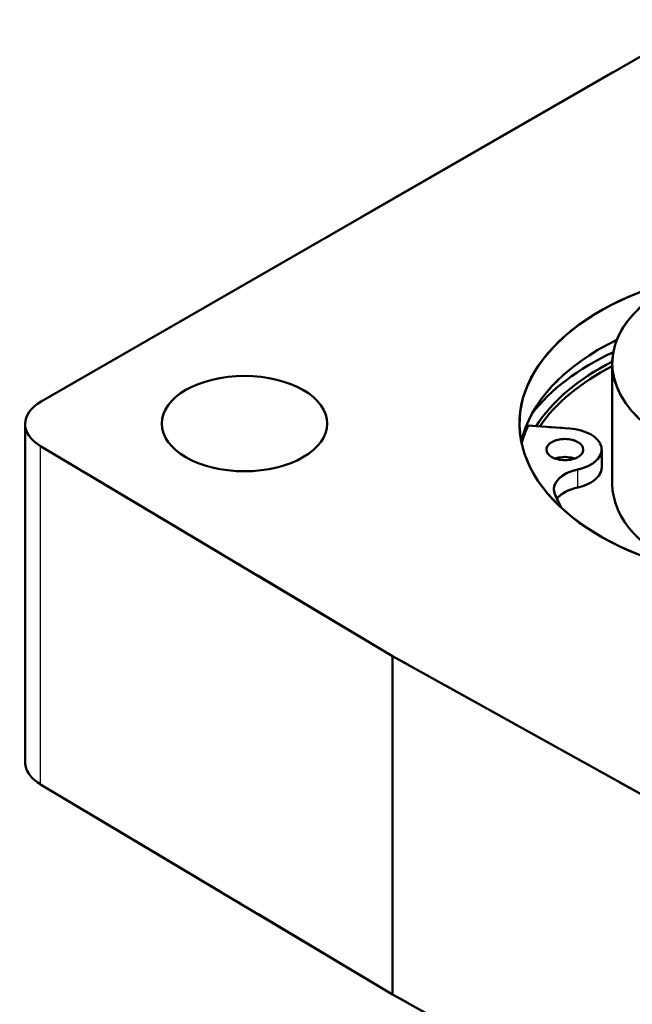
# Model space of a CAD drawing. Header units: millimetres. Extents: x 0 to 420, y 0 to 594.
# Tile 6 of 13: x 290 to 312, y 177 to 213. Entities that reach past the tile are written whole.
import ezdxf

# ---------------------------------------------------------------- set-up
doc = ezdxf.new("R2010")
doc.units = ezdxf.units.MM
doc.header["$LTSCALE"] = 2
doc.linetypes.add('LONG_DASH_DOTTED', pattern=[0.3001, 0.2362, -0.0295, 0.0049, -0.0295])
for name, color, linetype, lineweight in [('Sichtbare Kanten(DIN)', 7, 'Continuous', 50), ('Sichtbare tangentiale Kanten(DIN)', 3, 'Continuous', 25), ('Überlagerung [Formatvorlage Phantomlinien(DIN)]', 179, 'LONG_DASH_DOTTED', 50)]:
    doc.layers.add(name, color=color, linetype=linetype, lineweight=lineweight)

msp = doc.modelspace()

# ---------------------------------------------------------------- linework, layer by layer
at = {"layer": 'Sichtbare Kanten(DIN)'}
for p, q in [((291.007, 198.913), (315.039, 212.752)), ((311.706, 200.293), (311.706, 195.932)), ((290.421, 185.835), (290.421, 198.098)), ((308.653, 198.043), (310.155, 197.934)), ((303.744, 189.688), (290.982, 197.298)), ((311.322, 196.518), (311.322, 197.172)), ((316.959, 182.339), (303.744, 189.688)), ((303.744, 177.425), (303.744, 189.688)), ((303.744, 177.425), (290.982, 185.035)), ((316.959, 170.076), (303.744, 177.425))]:
    msp.add_line(p, q, dxfattribs=at)
for centre, major_axis, start_param, end_param in [((318.373, 198.113), (10.033, 0), 1.950586, 7.474192), ((318.373, 200.293), (-6.667, 0), 5.235988, 10.471976), ((318.373, 196.75), (-10.033, 0), 5.416772, 6.164996), ((318.373, 196.041), (10.467, 0), 2.256521, 2.726062), ((318.373, 196.041), (-10.033, 0), 5.439013, 5.933343), ((318.373, 195.932), (-9.967, 0), 5.445112, 5.912439), ((292.421, 198.098), (-2, 0), 5.497787, 7.05113), ((318.785, 196.533), (-10.467, 0), 6.029906, 6.142957), ((309.988, 197.172), (1.333, 0), 5.070906, 7.728438), ((309.988, 196.518), (-0.667, 0), 4.161035, 5.263743), ((310.924, 195.734), (-1.333, 0), 5.070906, 6.50365), ((309.988, 196.518), (1.333, 0), 5.070906, 6.283185), ((318.373, 195.932), (-6.667, 0), 0, 0.978893), ((310.924, 195.08), (1.333, 0), 1.929313, 2.734223), ((318.373, 196.695), (-8.967, 0), 0.220465, 0.327868), ((292.421, 185.835), (-2, 0), 0, 0.767945)]:
    msp.add_ellipse(centre, major_axis=major_axis, ratio=0.575862, start_param=start_param, end_param=end_param, dxfattribs=at)
for centre, major_axis in [((298.373, 198.113), (3, 0)), ((309.988, 197.172), (0.667, 0))]:
    msp.add_ellipse(centre, major_axis=major_axis, ratio=0.575862, dxfattribs=at)
at = {"layer": 'Sichtbare tangentiale Kanten(DIN)'}
for p, q in [((290.982, 185.035), (290.982, 197.298)), ((310.456, 195.799), (310.456, 196.453))]:
    msp.add_line(p, q, dxfattribs=at)
at = {"layer": 'Sichtbare tangentiale Kanten(DIN)', "ltscale": 8.855216}
msp.add_line((290.982, 185.648), (290.982, 196.685), dxfattribs=at)
at = {"layer": 'Sichtbare tangentiale Kanten(DIN)', "ltscale": 0.472184}
msp.add_line((310.456, 195.832), (310.456, 196.42), dxfattribs=at)
at = {"layer": 'Überlagerung [Formatvorlage Phantomlinien(DIN)]', "ltscale": 22.293798}
msp.add_line((291.007, 198.913), (315.039, 212.752), dxfattribs=at)
at = {"layer": 'Überlagerung [Formatvorlage Phantomlinien(DIN)]', "ltscale": 3.498296}
msp.add_line((311.706, 200.293), (311.706, 195.932), dxfattribs=at)
at = {"layer": 'Überlagerung [Formatvorlage Phantomlinien(DIN)]', "ltscale": 9.83914}
for p, q in [((290.421, 185.835), (290.421, 198.098)), ((303.744, 177.425), (303.744, 189.688))]:
    msp.add_line(p, q, dxfattribs=at)
at = {"layer": 'Überlagerung [Formatvorlage Phantomlinien(DIN)]', "ltscale": 0.993484}
msp.add_line((308.653, 198.043), (310.155, 197.934), dxfattribs=at)
at = {"layer": 'Überlagerung [Formatvorlage Phantomlinien(DIN)]', "ltscale": 12.050369}
for p, q in [((303.744, 189.688), (290.982, 197.298)), ((316.959, 182.339), (303.744, 189.688)), ((303.744, 177.425), (290.982, 185.035)), ((316.959, 170.076), (303.744, 177.425))]:
    msp.add_line(p, q, dxfattribs=at)
at = {"layer": 'Überlagerung [Formatvorlage Phantomlinien(DIN)]', "ltscale": 0.524659}
msp.add_line((311.322, 196.518), (311.322, 197.172), dxfattribs=at)
at = {"layer": 'Überlagerung [Formatvorlage Phantomlinien(DIN)]', "ltscale": 46.168087}
msp.add_ellipse((318.373, 198.113), major_axis=(10.033, 0), ratio=0.575862, start_param=1.950586, end_param=7.474192, dxfattribs=at)
at = {"layer": 'Überlagerung [Formatvorlage Phantomlinien(DIN)]', "ltscale": 16.633841}
msp.add_ellipse((318.373, 200.293), major_axis=(-6.667, 0), ratio=0.575862, start_param=5.235988, end_param=9.039774, dxfattribs=at)
at = {"layer": 'Überlagerung [Formatvorlage Phantomlinien(DIN)]', "ltscale": 4.92423}
msp.add_ellipse((318.373, 196.75), major_axis=(-10.033, 0), ratio=0.575862, start_param=5.416772, end_param=6.164996, dxfattribs=at)
at = {"layer": 'Überlagerung [Formatvorlage Phantomlinien(DIN)]', "ltscale": 3.223585}
msp.add_ellipse((318.373, 196.041), major_axis=(10.467, 0), ratio=0.575862, start_param=2.256521, end_param=2.726062, dxfattribs=at)
at = {"layer": 'Überlagerung [Formatvorlage Phantomlinien(DIN)]', "ltscale": 3.253265}
msp.add_ellipse((318.373, 196.041), major_axis=(-10.033, 0), ratio=0.575862, start_param=5.439013, end_param=5.933343, dxfattribs=at)
at = {"layer": 'Überlagerung [Formatvorlage Phantomlinien(DIN)]', "ltscale": 3.055107}
msp.add_ellipse((318.373, 195.932), major_axis=(-9.967, 0), ratio=0.575862, start_param=5.445112, end_param=5.912439, dxfattribs=at)
at = {"layer": 'Überlagerung [Formatvorlage Phantomlinien(DIN)]', "ltscale": 12.364254}
msp.add_ellipse((298.373, 198.113), major_axis=(3, 0), ratio=0.575862, dxfattribs=at)
at = {"layer": 'Überlagerung [Formatvorlage Phantomlinien(DIN)]', "ltscale": 2.037729}
msp.add_ellipse((292.421, 198.098), major_axis=(-2, 0), ratio=0.575862, start_param=5.497787, end_param=7.05113, dxfattribs=at)
at = {"layer": 'Überlagerung [Formatvorlage Phantomlinien(DIN)]', "ltscale": 0.776064}
msp.add_ellipse((318.785, 196.533), major_axis=(-10.467, 0), ratio=0.575862, start_param=6.029906, end_param=6.142957, dxfattribs=at)
at = {"layer": 'Überlagerung [Formatvorlage Phantomlinien(DIN)]', "ltscale": 2.324175}
msp.add_ellipse((309.988, 197.172), major_axis=(1.333, 0), ratio=0.575862, start_param=5.070906, end_param=7.728438, dxfattribs=at)
at = {"layer": 'Überlagerung [Formatvorlage Phantomlinien(DIN)]', "ltscale": 2.747534}
msp.add_ellipse((309.988, 197.172), major_axis=(0.667, 0), ratio=0.575862, dxfattribs=at)
at = {"layer": 'Überlagerung [Formatvorlage Phantomlinien(DIN)]', "ltscale": 0.482114}
msp.add_ellipse((309.988, 196.518), major_axis=(-0.667, 0), ratio=0.575862, start_param=4.161035, end_param=5.263743, dxfattribs=at)
at = {"layer": 'Überlagerung [Formatvorlage Phantomlinien(DIN)]', "ltscale": 1.252977}
msp.add_ellipse((310.924, 195.734), major_axis=(-1.333, 0), ratio=0.575862, start_param=5.070906, end_param=6.50365, dxfattribs=at)
at = {"layer": 'Überlagerung [Formatvorlage Phantomlinien(DIN)]', "ltscale": 1.060158}
msp.add_ellipse((309.988, 196.518), major_axis=(1.333, 0), ratio=0.575862, start_param=5.070906, end_param=6.283185, dxfattribs=at)
at = {"layer": 'Überlagerung [Formatvorlage Phantomlinien(DIN)]', "ltscale": 4.280593}
msp.add_ellipse((318.373, 195.932), major_axis=(-6.667, 0), ratio=0.575862, start_param=0, end_param=0.978893, dxfattribs=at)
at = {"layer": 'Überlagerung [Formatvorlage Phantomlinien(DIN)]', "ltscale": 0.703873}
msp.add_ellipse((310.924, 195.08), major_axis=(1.333, 0), ratio=0.575862, start_param=1.929313, end_param=2.734223, dxfattribs=at)
at = {"layer": 'Überlagerung [Formatvorlage Phantomlinien(DIN)]', "ltscale": 0.631614}
msp.add_ellipse((318.373, 196.695), major_axis=(-8.967, 0), ratio=0.575862, start_param=0.220465, end_param=0.327868, dxfattribs=at)
at = {"layer": 'Überlagerung [Formatvorlage Phantomlinien(DIN)]', "ltscale": 1.007366}
msp.add_ellipse((292.421, 185.835), major_axis=(-2, 0), ratio=0.575862, start_param=0, end_param=0.767945, dxfattribs=at)

doc.saveas('drawing.dxf')
